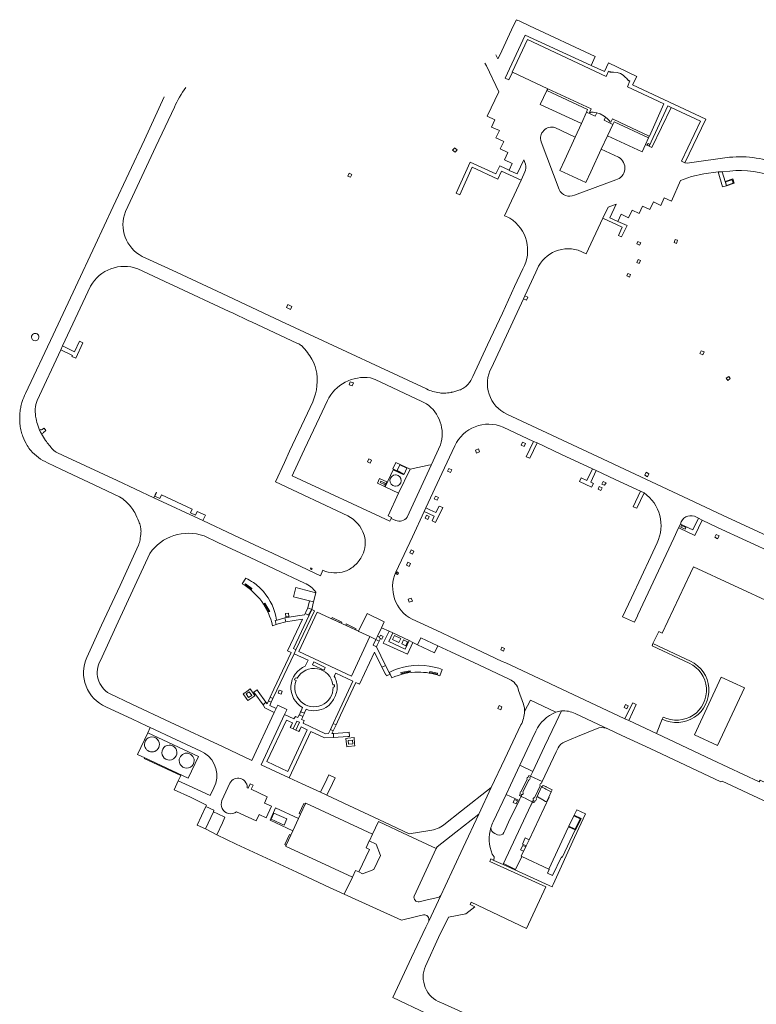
# Model space of a CAD drawing. Extents: x 152048 to 156914, y 461460 to 468786.
# Tile 21 of 256: x 152227 to 152457, y 464939 to 465247. Entities that reach past the tile are written whole.
import ezdxf

# ---------------------------------------------------------------- set-up
doc = ezdxf.new("R2010")
doc.units = 0
doc.header["$LTSCALE"] = 0.75
for name, color, linetype, lineweight in [('B-RO-VH-VERHARDING_GESLOTEN-GV', 251, 'CONTINUOUS', 18), ('B-RO-VH-VERHARDING_HALFVERHARDING-GV', 251, 'CONTINUOUS', 18), ('B-RO-VH-VERHARDING_OPEN-GV', 251, 'CONTINUOUS', 18)]:
    doc.layers.add(name, color=color, linetype=linetype, lineweight=lineweight)

msp = doc.modelspace()

# ---------------------------------------------------------------- linework, layer by layer
at = {"layer": 'B-RO-VH-VERHARDING_GESLOTEN-GV'}
for points in [[(152448.128, 465195.108), (152450.554, 465195.9), (152450.111, 465197.313), (152447.704, 465196.506)], [(152449.887, 465197.034), (152450.246, 465195.931), (152448.184, 465195.258), (152447.824, 465196.361)], [(152431.768, 465177.325), (152432.514, 465177.071), (152432.801, 465178.08), (152432.044, 465178.28)], [(152448.046, 465134.843), (152448.55, 465134.159), (152449.318, 465134.737), (152448.845, 465135.401)], [(152318.139, 465074.93), (152318.283, 465075.254), (152317.951, 465075.423), (152317.801, 465075.076)], [(152319.439, 465067.625), (152313.21, 465069.228), (152312.473, 465066.384), (152317.487, 465065.094), (152318.739, 465064.746)], [(152311.04, 465060.188), (152310.948, 465061.193), (152310.003, 465061.104), (152310.059, 465060.125)], [(152317.146, 465060.585), (152318.177, 465062.419), (152316.979, 465062.936), (152316.397, 465061.539), (152316.114, 465061.097)], [(152338.275, 465053.031), (152338.786, 465054.006), (152340.027, 465056.677), (152340.928, 465058.552), (152335.549, 465061.085), (152332.898, 465055.547), (152332.916, 465055.539), (152336.395, 465053.89)], [(152310.077, 465058.512), (152309.781, 465059.732), (152307.338, 465059.075), (152307.184, 465059.043), (152306.767, 465058.955), (152307.079, 465057.702), (152307.645, 465057.887)], [(152324.389, 465059.503), (152327.478, 465058.068), (152327.674, 465058.469), (152324.583, 465059.905)], [(152328.876, 465057.434), (152331.941, 465056.012), (152332.146, 465056.374), (152329.022, 465057.846)], [(152339.337, 465053.493), (152339.703, 465053.324), (152340.182, 465053.102), (152340.539, 465053.974), (152339.712, 465054.331), (152339.459, 465053.766)], [(152348.701, 465052.682), (152343.586, 465055.042), (152342.322, 465052.378), (152347.497, 465049.994)], [(152338.275, 465053.031), (152337.448, 465051.187), (152338.515, 465050.711), (152338.742, 465051.196), (152339.321, 465052.431)], [(152344.129, 465054.239), (152346.117, 465053.294), (152345.51, 465052.034), (152343.532, 465052.988)], [(152346.117, 465053.294), (152344.129, 465054.239), (152343.532, 465052.988), (152345.51, 465052.034)], [(152346.973, 465052.903), (152348.231, 465052.304), (152347.642, 465051.042), (152346.385, 465051.646)], [(152346.973, 465052.903), (152346.385, 465051.646), (152347.642, 465051.042), (152348.231, 465052.304)], [(152322.046, 465043.34), (152322.425, 465044.219), (152318.858, 465045.98), (152318.414, 465045.097)], [(152340.192, 465044.332), (152341.358, 465042.087), (152341.381, 465042.037), (152341.605, 465041.559), (152342.731, 465042.11), (152342.445, 465042.608), (152342.431, 465042.636), (152341.322, 465044.864)], [(152446.507, 465041.224), (152438.082, 465023.146), (152445.376, 465019.748), (152453.793, 465037.895)], [(152446.507, 465041.224), (152453.793, 465037.895), (152445.376, 465019.748), (152438.082, 465023.146)], [(152298.618, 465036.61), (152297.64, 465035.941), (152298.431, 465034.778), (152299.422, 465035.47)], [(152301.438, 465036.748), (152301.119, 465037.213), (152300.062, 465036.444), (152300.383, 465036.073), (152300.396, 465036.055), (152302.955, 465032.509), (152303.866, 465033.363)], [(152308.037, 465037.149), (152307.669, 465036.212), (152308.601, 465035.854), (152308.941, 465036.764)], [(152305.524, 465033.376), (152306.042, 465034.53), (152305.148, 465034.97), (152304.634, 465033.783)], [(152315.446, 465028.877), (152315.895, 465029.869), (152314.715, 465030.362), (152314.316, 465029.384)], [(152313.221, 465024.56), (152314.377, 465027.062), (152313.548, 465027.424), (152312.36, 465024.956)], [(152324.922, 465026.689), (152324.029, 465024.781), (152324.908, 465024.381), (152325.811, 465026.24)], [(152265.861, 465015.941), (152279.52, 465009.581), (152282.688, 465016.371), (152266.796, 465023.777), (152263.637, 465016.977)], [(152329.472, 465022.61), (152329.535, 465022.614), (152330.028, 465022.63), (152329.96, 465023.927), (152329.428, 465023.841), (152324.987, 465023.579), (152325.055, 465022.339)], [(152329.623, 465021.362), (152329.748, 465020.188), (152331.122, 465020.307), (152331.001, 465021.497)], [(152391.215, 465006.291), (152390.222, 465006.784), (152388.794, 465003.794), (152389.713, 465003.27), (152389.764, 465003.241), (152390.091, 465003.054), (152390.577, 465002.778), (152391.467, 465002.271), (152391.515, 465002.243), (152391.733, 465002.119), (152391.81, 465002.279), (152392.461, 465003.642), (152393.225, 465005.241), (152393.245, 465005.282), (152392.998, 465005.405), (152392.974, 465005.417), (152391.511, 465006.144), (152391.226, 465006.286)], [(152381.745, 465002.862), (152381.342, 465001.958), (152382.207, 465001.542), (152382.629, 465002.45)], [(152284.923, 464993.664), (152287.376, 464999.029), (152287.527, 464999.491), (152285.016, 465000.681), (152282.302, 464994.814)], [(152288.427, 464991.823), (152290.224, 464995.567), (152290.998, 464997.341), (152288.807, 464998.375), (152287.376, 464999.029), (152284.923, 464993.664)], [(152306.894, 465000.288), (152305.158, 464996.391), (152312.254, 464993.065), (152314.036, 464996.941)], [(152305.495, 464996.739), (152306.373, 464998.636), (152310.424, 464996.77), (152309.517, 464994.865)], [(152400.782, 464993.317), (152398.687, 464994.252), (152392.462, 464981.048), (152392.601, 464980.984), (152392.041, 464979.794), (152393.584, 464979.069), (152396.438, 464984.871), (152396.674, 464984.747)], [(152336.228, 464989.879), (152335.222, 464987.716), (152336.254, 464987.217), (152332.928, 464980.229), (152332.904, 464980.172), (152334.063, 464979.612), (152337.669, 464980.941), (152339.723, 464985.313), (152338.418, 464988.891)], [(152385.393, 464988.336), (152386.306, 464990.272), (152385.089, 464990.879), (152384.209, 464988.918)], [(152384.591, 464986.633), (152385.267, 464988.068), (152384.336, 464988.482), (152383.636, 464987.099)]]:
    msp.add_lwpolyline(points, close=True, dxfattribs=at)
for points in [[(152232.69, 465147.711, 1.000437), (152230.401, 465147.711)], [(152230.401, 465147.711, 0.9995632), (152232.69, 465147.711)], [(152436.871, 465046.225, -1.0102929), (152428.014, 465028.065)], [(152384.881, 465030.466, -0.0994842), (152383.743, 465026.222)], [(152388.415, 465024.302, -0.1941751), (152394.677, 465030.194)], [(152400.758, 465029.756, 0.1506402), (152396.41, 465030.593)], [(152408.158, 465025.349, -0.1214052), (152411.147, 465024.922)], [(152265.781, 465020.114, -1.0004255), (152270.481, 465020.114)], [(152395.36, 465019.002, -0.1738075), (152397.529, 465020.941)], [(152270.481, 465020.114, -1), (152265.781, 465020.114)], [(152271.235, 465017.462, -1), (152275.936, 465017.685)], [(152275.936, 465017.685, -1.0004245), (152271.235, 465017.462)], [(152276.663, 465015.037, -1), (152281.369, 465015.037)], [(152281.369, 465015.037, -1.000425), (152276.663, 465015.037)], [(152390.676, 465007.299, -0.2580369), (152390.315, 465006.978)], [(152374.319, 464994.061, -0.0405912), (152375.03, 464995.851)], [(152374.319, 464994.061, 0.1782089), (152374.777, 464985.79)], [(152374.777, 464985.79, -0.1782089), (152374.319, 464994.061)], [(152375.522, 464992.189, -0.3254759), (152374.319, 464994.061)], [(152378.385, 464992.503, -0.3915396), (152376.451, 464991.81)], [(152351.855, 464970.843, -0.5603084), (152350.278, 464972.623)], [(152358.632, 464972.843, -0.2232557), (152357.69, 464972.209)], [(152353.199, 464966.742, -0.5685181), (152354.844, 464964.767)], [(152358.638, 464939.241, -0.4254934), (152353.804, 464950.682)]]:
    msp.add_lwpolyline(points, format="xyb", dxfattribs=at)
for points in [[(152465.998, 465070.076), (152463.102, 465064.085), (152437.825, 465075.796), (152436.855, 465073.817), (152428.046, 465054.976), (152426.961, 465055.489), (152425.109, 465051.732), (152436.871, 465046.225)], [(152394.677, 465030.194), (152386.715, 465033.951), (152384.881, 465030.466)], [(152396.41, 465030.593), (152394.763, 465027.068), (152391.16, 465019.455), (152387.464, 465011.677), (152386.766, 465010.208), (152390.391, 465008.494), (152394.783, 465017.78), (152395.36, 465019.002)], [(152411.147, 465024.922), (152408.009, 465026.392), (152400.758, 465029.756)], [(152428.014, 465028.065), (152426.198, 465023.548), (152443.681, 465015.312), (152458.415, 465008.367)], [(152383.743, 465026.222), (152378.679, 465015.651), (152374.45, 465006.671), (152370.604, 464998.234), (152365.693, 464987.788), (152360.001, 464975.763), (152358.632, 464972.843), (152354.844, 464964.767), (152353.963, 464962.889)], [(152375.03, 464995.851), (152379.071, 465004.451), (152380.431, 465007.346), (152383.364, 465013.583), (152387.282, 465021.914), (152388.415, 465024.302)], [(152397.529, 465020.941), (152401.485, 465022.56), (152408.158, 465025.349)], [(152390.315, 465006.978), (152390.222, 465006.784), (152391.215, 465006.291), (152391.226, 465006.286), (152391.511, 465006.144), (152392.974, 465005.417), (152392.998, 465005.405), (152393.245, 465005.282)], [(152393.245, 465005.282), (152393.537, 465005.907), (152393.29, 465006.027), (152393.27, 465006.037), (152391.625, 465006.837), (152391.516, 465006.89), (152390.676, 465007.299)], [(152374.777, 464985.79), (152375.397, 464984.937), (152375.29, 464983.805), (152378.14, 464982.514), (152378.263, 464982.785), (152386.892, 465001.092), (152386.953, 465001.222), (152386.96, 465001.237), (152387.192, 465001.729), (152387.319, 465002), (152387.342, 465002.047), (152387.38, 465002.128), (152386.916, 465002.353), (152386.88, 465002.371)], [(152386.88, 465002.371), (152385.967, 465002.813), (152385.099, 465003.235), (152384.057, 465003.74), (152383.804, 465003.863), (152383.427, 465003.084), (152383.147, 465002.504), (152379.875, 464995.741), (152378.701, 464993.147), (152378.385, 464992.503)], [(152350.278, 464972.623), (152357.162, 464987.52), (152348.422, 464991.595), (152339.073, 464996.002), (152337.226, 464992.022), (152337.203, 464992.032), (152336.244, 464989.913), (152336.228, 464989.879), (152338.418, 464988.891), (152339.723, 464985.313), (152337.669, 464980.941), (152334.063, 464979.612), (152332.904, 464980.172), (152332.928, 464980.229), (152331.904, 464980.629), (152330.923, 464978.524), (152330.944, 464978.514), (152328.399, 464973.189), (152346.317, 464965.068), (152350.989, 464966.169), (152353.199, 464966.742)], [(152376.451, 464991.81), (152375.522, 464992.189)], [(152353.804, 464950.682), (152357.967, 464959.593), (152361.078, 464965.98), (152366.435, 464967.044), (152369.325, 464969.217), (152367.815, 464969.926), (152368.144, 464970.693), (152385.533, 464962.41), (152391.524, 464975.559), (152374.005, 464983.451), (152374.356, 464984.228), (152375.29, 464983.805), (152375.397, 464984.937), (152374.777, 464985.79)], [(152357.69, 464972.209), (152354.386, 464971.434), (152351.855, 464970.843)], [(152354.844, 464964.767), (152358.632, 464972.843)], [(152353.963, 464962.889), (152353.045, 464960.925), (152349.501, 464953.343), (152343.585, 464940.805), (152354.144, 464935.855), (152371.632, 464927.68), (152373.588, 464932.403), (152365.324, 464936.237), (152358.638, 464939.241)]]:
    msp.add_lwpolyline(points, dxfattribs=at)
at = {"layer": 'B-RO-VH-VERHARDING_HALFVERHARDING-GV'}
for points in [[(152407.557, 465217.947), (152407.472, 465217.975), (152406.391, 465218.138), (152405.607, 465218.138), (152405.531, 465217.934), (152405.206, 465218.096), (152405.748, 465219.18), (152392.125, 465225.531), (152391.876, 465224.974), (152404.651, 465218.989), (152404.262, 465218.138), (152407.041, 465216.89)], [(152423.973, 465210.701), (152414.799, 465214.958), (152412.444, 465216.056), (152411.904, 465215.029), (152411.579, 465215.137), (152411.552, 465215.38), (152410.796, 465216.191), (152410.265, 465216.619), (152409.774, 465215.623), (152412.551, 465214.327), (152412.945, 465215.116), (152423.693, 465210.109)]]:
    msp.add_lwpolyline(points, close=True, dxfattribs=at)
at = {"layer": 'B-RO-VH-VERHARDING_OPEN-GV'}
for points in [[(152394.41, 465213.339), (152400.743, 465210.397), (152402.691, 465214.605), (152389.786, 465220.603), (152391.876, 465224.974), (152392.125, 465225.531), (152381.088, 465230.676), (152379.967, 465228.273), (152378.787, 465228.825), (152385.11, 465242.337), (152405.706, 465232.804), (152407.008, 465235.618), (152386.408, 465245.268), (152383.191, 465246.746), (152382.757, 465246.947), (152382.323, 465247.148), (152381.465, 465245.304), (152377.152, 465236.085), (152376.511, 465234.837), (152375.887, 465236.13)], [(152372.464, 465233.569), (152372.905, 465232.691), (152376.767, 465224.554), (152373.164, 465216.951), (152375.603, 465215.789), (152374.563, 465213.503), (152377.007, 465212.406), (152375.909, 465210.141), (152378.34, 465208.959), (152377.195, 465206.645), (152379.667, 465205.493), (152378.594, 465203.28), (152381.018, 465202.096), (152380.068, 465200.027), (152380.034, 465199.954), (152382.572, 465198.838), (152384.632, 465203.275), (152385.134, 465201.865)], [(152272.006, 465222.947), (152265.756, 465209.476), (152255.963, 465188.58), (152250.353, 465176.549), (152244.188, 465163.355), (152237.16, 465148.449), (152228.518, 465130.078)], [(152259.856, 465187.041), (152269.396, 465207.472), (152275.149, 465219.731)], [(152449.051, 465204.038), (152436.6, 465202.299), (152435.846, 465202.253), (152435.087, 465202.319), (152434.015, 465202.8), (152440.009, 465215.376), (152430.819, 465219.656), (152424.75, 465207.121), (152423.879, 465207.531), (152422.733, 465208.081), (152421.683, 465205.755), (152410.864, 465210.797), (152408.902, 465206.547), (152414.317, 465204.069)], [(152395.675, 465193.905), (152390.091, 465208.889)], [(152362.324, 465206.249), (152363.105, 465205.598), (152363.738, 465206.364)], [(152363.738, 465206.364), (152362.968, 465207.009)], [(152385.134, 465201.865), (152384.632, 465203.275), (152382.572, 465198.838), (152380.034, 465199.954), (152380.068, 465200.027), (152377.131, 465201.376), (152375.923, 465198.891), (152367.889, 465202.551), (152363.418, 465192.837), (152364.552, 465192.315), (152368.51, 465200.922), (152376.519, 465197.195), (152377.696, 465199.671), (152383.813, 465196.864)], [(152385.016, 465199.44), (152384.686, 465198.71), (152383.825, 465196.858), (152383.813, 465196.864), (152378.602, 465185.747), (152379.654, 465185.313), (152380.301, 465184.996)], [(152383.813, 465196.864), (152383.825, 465196.858), (152384.686, 465198.71), (152385.016, 465199.44)], [(152401.723, 465174.921), (152404.163, 465173.801), (152409.385, 465184.975), (152409.386, 465184.975), (152411.049, 465188.449), (152413.608, 465189.397), (152411.58, 465185.108), (152414.116, 465183.946), (152415.163, 465186.209), (152417.436, 465185.123), (152418.549, 465187.487), (152420.821, 465186.43), (152421.879, 465188.766), (152424.171, 465187.706), (152425.244, 465190.067), (152427.546, 465188.992), (152428.607, 465191.364), (152430.919, 465190.266), (152433.742, 465196.744), (152437.18, 465197.993), (152441.075, 465198.906), (152445.533, 465199.438), (152446.825, 465199.519), (152449.183, 465199.71)], [(152413.461, 465196.965), (152400.488, 465192.223)], [(152354.141, 465131.479), (152342.418, 465136.938), (152326.225, 465144.502), (152308.492, 465152.758), (152290.145, 465161.355), (152274.474, 465168.645), (152265.044, 465173.014)], [(152263.681, 465169.075), (152273.748, 465164.432), (152274.93, 465163.844), (152292.336, 465155.725), (152293.564, 465155.179), (152298.329, 465152.945), (152299.527, 465152.384), (152313.574, 465145.841)], [(152384.366, 465169.057), (152381.779, 465163.596), (152377.94, 465155.256), (152373.275, 465145.244), (152368.624, 465135.409)], [(152374.487, 465138.103), (152384.552, 465159.714), (152384.532, 465159.723), (152384.947, 465160.613), (152384.967, 465160.604), (152388.425, 465168.029)], [(152232.117, 465127.857), (152239.552, 465143.738), (152240.142, 465144.952), (152248.905, 465163.624)], [(152336.607, 465134.949), (152338.063, 465134.486), (152352.645, 465127.574), (152354.111, 465126.856)], [(152318.5, 465127.481), (152316.836, 465123.933), (152311.27, 465111.966), (152309.612, 465108.404), (152306.797, 465102.376), (152329.488, 465091.761)], [(152344.526, 465090.272), (152343.088, 465090.917), (152342.644, 465090.007), (152312.057, 465104.291), (152312.503, 465105.243), (152315.956, 465112.611), (152320.611, 465122.492), (152323.088, 465127.806)], [(152438.716, 465091.283), (152439.356, 465091.004), (152440.556, 465090.419), (152445.353, 465088.078), (152463.463, 465079.754), (152464.811, 465082.61), (152465.181, 465083.393), (152460.9, 465085.422), (152446.931, 465091.935), (152434.693, 465097.636), (152407.77, 465110.343), (152379.345, 465123.575)], [(152233.542, 465117.4), (152234.127, 465117.778), (152234.128, 465117.883), (152234.861, 465118.463), (152234.31, 465119.205), (152233.544, 465118.638), (152233.274, 465118.756), (152232.944, 465118.599)], [(152378.152, 465119.485), (152387.663, 465115.048), (152388.796, 465114.552), (152396.447, 465110.977), (152406.176, 465106.476), (152407.336, 465105.908), (152413.245, 465103.143), (152421.175, 465099.477), (152422.314, 465098.911)], [(152344.503, 465074.086), (152349.745, 465085.2), (152353.391, 465093.035), (152353.966, 465094.258), (152358.972, 465104.937), (152362.999, 465113.621)], [(152358.499, 465113.921), (152355.572, 465107.561), (152348.074, 465091.286)], [(152388.796, 465114.552), (152387.663, 465115.048), (152385.367, 465110.242)], [(152386.556, 465109.767), (152388.796, 465114.552)], [(152321.707, 465074.662), (152320.899, 465072.98), (152312.746, 465076.834), (152304.57, 465080.629), (152303.403, 465081.144), (152293.814, 465085.685), (152284.077, 465090.215), (152268.69, 465097.398), (152257.224, 465102.748), (152241.688, 465109.991), (152238.579, 465111.439)], [(152235.383, 465108.349), (152239.821, 465106.261), (152250.04, 465101.472), (152257.986, 465097.717)], [(152348.074, 465091.286), (152355.572, 465107.561), (152355.267, 465107.679), (152348.99, 465106.328), (152345.429, 465098.843), (152342.103, 465091.69)], [(152342.103, 465091.69), (152343.229, 465091.207), (152343.088, 465090.917), (152344.526, 465090.272)], [(152426.383, 465083.223), (152424.394, 465078.944), (152418.409, 465066.074), (152415.593, 465060.13), (152419.309, 465058.37), (152420.253, 465060.372), (152420.423, 465060.735), (152431.678, 465084.739), (152433.164, 465087.941), (152433.701, 465089.142), (152433.996, 465089.835)], [(152284.442, 465085.434), (152288.739, 465083.398), (152298.872, 465078.638), (152306.644, 465075.027), (152315.961, 465070.667)], [(152263.883, 465082.499), (152258.159, 465069.94), (152252.369, 465057.47), (152247.767, 465047.354)], [(152251.965, 465046.379), (152256.953, 465057.185), (152262.793, 465069.814), (152267.44, 465079.948)], [(152297.525, 465072.249), (152296.398, 465070.411)], [(152319.484, 465067.767), (152319.439, 465067.625), (152318.739, 465064.746), (152318.177, 465062.419), (152319.074, 465061.979), (152313.189, 465049.779), (152312.652, 465048.519), (152317.065, 465046.507), (152316.185, 465044.647)], [(152325.263, 465041.452), (152325.77, 465042.443), (152331.099, 465039.918), (152326.332, 465029.765), (152325.024, 465026.911), (152324.922, 465026.689), (152325.811, 465026.24), (152327.169, 465029.319), (152332.027, 465039.522), (152333.157, 465038.999), (152337.843, 465049.044), (152340.192, 465044.332), (152341.322, 465044.864), (152341.215, 465045.088), (152338.515, 465050.711), (152337.448, 465051.187), (152338.275, 465053.031), (152336.395, 465053.89), (152330.636, 465041.545), (152314.185, 465049.189), (152319.947, 465061.531), (152332.898, 465055.547), (152335.549, 465061.085), (152340.928, 465058.552), (152340.027, 465056.677), (152342.463, 465055.608), (152343.586, 465055.042), (152348.701, 465052.682), (152349.866, 465052.039), (152351.387, 465051.327), (152352.392, 465053.477), (152357.738, 465050.976), (152361.767, 465049.102), (152370.534, 465045.01), (152380.089, 465040.569)], [(152305.9, 465057.316), (152307.079, 465057.702), (152306.767, 465058.955), (152307.184, 465059.043)], [(152607.195, 464939.584), (152592.639, 464946.433), (152572.25, 464955.807), (152560.198, 464961.348), (152532.003, 464974.677), (152527.884, 464976.615), (152515.244, 464982.529), (152515.197, 464982.551), (152498.378, 464990.38), (152471.342, 465003.021), (152458.686, 465008.932), (152458.415, 465008.367), (152443.681, 465015.312), (152426.198, 465023.548), (152417.522, 465027.607), (152416.308, 465028.162), (152393.025, 465039.077), (152390.589, 465040.216), (152389.456, 465040.748), (152378.971, 465045.647), (152377.812, 465046.145), (152369.557, 465050.071), (152357.186, 465055.867), (152349.66, 465059.328)], [(152436.871, 465046.225), (152425.109, 465051.732), (152424.814, 465051.018), (152436.485, 465045.582)], [(152342.431, 465042.636), (152342.445, 465042.608), (152342.731, 465042.11)], [(152342.731, 465042.11), (152343.248, 465040.973)], [(152358.304, 465041.596), (152359.014, 465043.632)], [(152313.31, 465040.113), (152312.767, 465040.384), (152313.022, 465040.864), (152313.435, 465040.938), (152313.666, 465040.847)], [(152324.844, 465038.788), (152325.298, 465038.838), (152325.347, 465038.122), (152324.905, 465038.056)], [(152355.17, 464993.137), (152348.712, 464992.116), (152339.265, 464996.562), (152329.867, 465000.941), (152322.905, 465004.201), (152320.912, 465005.116), (152315.183, 465007.768), (152311.162, 465009.685), (152302.353, 465013.732), (152309.671, 465029.475), (152310.39, 465031.004), (152310.409, 465031.044), (152307.563, 465032.403), (152307.548, 465032.371), (152307.05, 465031.325), (152306.438, 465030.143), (152299.427, 465015.129), (152290.495, 465019.371), (152273.87, 465027.14), (152261.795, 465032.774), (152254.858, 465036.027)], [(152296.683, 465035.941), (152297.829, 465034.345), (152298.184, 465033.851), (152300.375, 465035.369), (152300.058, 465035.829)], [(152300.058, 465035.829), (152298.904, 465037.5)], [(152382.987, 465036.987), (152384.504, 465032.746)], [(152384.881, 465030.466), (152386.715, 465033.951), (152394.677, 465030.194)], [(152253.701, 465031.908), (152262.054, 465028.008), (152266.438, 465025.972), (152267.57, 465025.444), (152275.63, 465021.685), (152283.499, 465018.051), (152284.579, 465017.412)], [(152315.309, 465031.642), (152314.85, 465030.653), (152314.715, 465030.362), (152315.895, 465029.869), (152315.971, 465030.042), (152316.444, 465031.116)], [(152400.758, 465029.756), (152408.009, 465026.392), (152411.147, 465024.922), (152415.334, 465022.96), (152424.25, 465018.819), (152446.334, 465008.391), (152446.797, 465008.582), (152470.661, 464997.411), (152470.55, 464997.096), (152473.887, 464995.503), (152474.055, 464995.825), (152494.309, 464986.392), (152528.496, 464970.408), (152557.769, 464956.623), (152592.714, 464940.313), (152591.065, 464928.373)], [(152428.293, 465028.685), (152428.014, 465028.065)], [(152284.579, 465017.412), (152283.499, 465018.051), (152275.63, 465021.685), (152267.57, 465025.444), (152266.796, 465023.777), (152282.688, 465016.371), (152279.52, 465009.581)], [(152331.507, 465022.289), (152329.521, 465022.084), (152328.926, 465022.023), (152329.176, 465019.402), (152329.764, 465019.462), (152331.738, 465019.663)], [(152279.52, 465009.581), (152265.861, 465015.941), (152265.735, 465015.67), (152277.169, 465010.347), (152276.387, 465008.684), (152279.753, 465007.158), (152286.393, 465004.08), (152287.571, 465006.525)], [(152383.364, 465013.583), (152380.431, 465007.346), (152379.071, 465004.451), (152383.147, 465002.504), (152383.427, 465003.084), (152383.804, 465003.863), (152384.057, 465003.74), (152385.099, 465003.235), (152385.967, 465002.813), (152386.88, 465002.371), (152386.916, 465002.353), (152387.38, 465002.128), (152387.342, 465002.047), (152387.319, 465002), (152387.192, 465001.729), (152386.96, 465001.237), (152386.953, 465001.222), (152386.892, 465001.092), (152378.263, 464982.785), (152378.71, 464982.574), (152382.078, 464980.979), (152384.018, 464985.029), (152383.868, 464985.1), (152384.591, 464986.633), (152383.636, 464987.099), (152384.336, 464988.482), (152385.267, 464988.068), (152385.393, 464988.336), (152384.209, 464988.918), (152385.089, 464990.879), (152386.306, 464990.272), (152392.579, 465003.578), (152392.461, 465003.642), (152391.81, 465002.279), (152391.733, 465002.119), (152391.515, 465002.243), (152391.467, 465002.271), (152390.577, 465002.778), (152390.091, 465003.054), (152389.764, 465003.241), (152389.713, 465003.27), (152388.794, 465003.794), (152388.505, 465003.189)], [(152390.164, 465007.964), (152390.407, 465008.473), (152390.391, 465008.494), (152386.766, 465010.208), (152387.464, 465011.677), (152383.364, 465013.583)], [(152287.571, 465006.525), (152286.393, 465004.08), (152279.753, 465007.158), (152276.387, 465008.684), (152275.089, 465005.921), (152280.17, 465003.561), (152285.209, 465001.138), (152285.016, 465000.681), (152287.527, 464999.491), (152287.376, 464999.029), (152288.807, 464998.375), (152290.998, 464997.341), (152290.224, 464995.567), (152288.427, 464991.823), (152294.538, 464988.92), (152308.147, 464982.556), (152313.546, 464980.053), (152323.712, 464975.34), (152328.399, 464973.189), (152330.944, 464978.514), (152330.923, 464978.524), (152310.018, 464988.244), (152310.184, 464988.601), (152309.784, 464988.79), (152311.213, 464991.887), (152311.619, 464991.695), (152312.254, 464993.065), (152305.158, 464996.391), (152306.894, 465000.288), (152314.036, 464996.941), (152314.045, 464996.961), (152314.662, 464998.273), (152314.281, 464998.471), (152315.726, 465001.569), (152316.114, 465001.363), (152316.3, 465001.758), (152337.203, 464992.032), (152337.226, 464992.022), (152339.073, 464996.002), (152348.422, 464991.595), (152357.162, 464987.52), (152357.501, 464988.03), (152363.381, 464992.643), (152370.604, 464998.234), (152374.45, 465006.671), (152365.112, 464999.321), (152359.627, 464994.979)], [(152383.85, 465005.383), (152385.662, 465009.186)], [(152386.138, 465008.9), (152386.114, 465008.849), (152384.362, 465005.178)], [(152385.994, 465009.884), (152386.253, 465010.428), (152386.757, 465010.195), (152386.518, 465009.694)], [(152388.004, 465003.439), (152389.792, 465007.184)], [(152383.987, 465004.394), (152383.866, 465004.139), (152383.853, 465004.113), (152383.748, 465003.893), (152383.257, 465004.137), (152383.507, 465004.663)], [(152388.152, 465002.45), (152388.086, 465002.312), (152387.986, 465002.103), (152387.9, 465001.923), (152387.832, 465001.957), (152387.652, 465002.047), (152387.606, 465002.07), (152387.4, 465002.173), (152387.643, 465002.682)]]:
    msp.add_lwpolyline(points, dxfattribs=at)
for points in [[(152435.087, 465202.319), (152441.645, 465215.956), (152418.654, 465226.695), (152420.007, 465229.381), (152411.231, 465233.656), (152409.877, 465230.874), (152405.706, 465232.804), (152385.11, 465242.337), (152378.787, 465228.825), (152379.967, 465228.273), (152381.088, 465230.676), (152381.042, 465230.697), (152385.828, 465240.912), (152410.501, 465229.395), (152411.231, 465231.07), (152411.664, 465230.908), (152411.61, 465230.746), (152412.718, 465230.745), (152413.88, 465230.61), (152414.907, 465230.259), (152415.826, 465229.745), (152416.447, 465229.177), (152416.907, 465228.718), (152417.474, 465227.961), (152417.555, 465228.123), (152417.879, 465227.961), (152417.095, 465226.123), (152420.299, 465224.623), (152428.473, 465220.797), (152424.017, 465210.681), (152423.973, 465210.701), (152423.693, 465210.109), (152422.733, 465208.081), (152423.879, 465207.531), (152429.815, 465220.127), (152430.819, 465219.656), (152440.009, 465215.376), (152434.015, 465202.8)], [(152400.743, 465210.397), (152397.452, 465203.287), (152395.959, 465199.915), (152404.055, 465196.182), (152405.635, 465199.496), (152408.902, 465206.547), (152410.864, 465210.797), (152412.551, 465214.327), (152409.774, 465215.623), (152410.265, 465216.619), (152409.823, 465216.975), (152408.526, 465217.624), (152407.557, 465217.947), (152407.041, 465216.89), (152404.262, 465218.138), (152402.691, 465214.605)], [(152430.819, 465219.656), (152429.815, 465220.127), (152423.879, 465207.531), (152424.75, 465207.121)], [(152423.87, 465207.601), (152423.33, 465207.843), (152423.572, 465208.384), (152424.131, 465208.132)], [(152423.87, 465207.601), (152424.131, 465208.132), (152423.572, 465208.384), (152423.33, 465207.843)], [(152447.704, 465196.506), (152446.825, 465199.519), (152445.533, 465199.438), (152446.919, 465194.742), (152448.128, 465195.108)], [(152330.374, 465197.772), (152330.809, 465198.67), (152329.903, 465199.083), (152329.488, 465198.164)], [(152414.116, 465183.946), (152411.58, 465185.108), (152413.608, 465189.397), (152411.049, 465188.449), (152409.386, 465184.975), (152415.49, 465182.116), (152414.306, 465179.583), (152415.263, 465179.135), (152416.977, 465182.651)], [(152420.04, 465176.904), (152420.918, 465176.493), (152421.277, 465177.25), (152420.4, 465177.665)], [(152420.467, 465172.039), (152420.042, 465171.128), (152420.83, 465170.78), (152421.238, 465171.708)], [(152418.096, 465167.285), (152417.235, 465167.687), (152416.879, 465166.909), (152417.754, 465166.487)], [(152384.552, 465159.714), (152385.437, 465159.319), (152385.856, 465160.202), (152384.967, 465160.604), (152384.947, 465160.613), (152384.532, 465159.723)], [(152311.573, 465156.405), (152311.979, 465157.301), (152310.672, 465157.93), (152310.245, 465157.037)], [(152246.518, 465145.896), (152245.385, 465146.471), (152243.825, 465143.134), (152240.142, 465144.952), (152239.552, 465143.738), (152243.266, 465141.974), (152243.074, 465141.614), (152244.259, 465141.073)], [(152439.849, 465142.575), (152440.75, 465142.203), (152441.133, 465143.074), (152440.247, 465143.454)], [(152329.965, 465132.742), (152330.91, 465132.409), (152331.232, 465133.356), (152330.267, 465133.672)], [(152384.278, 465114.769), (152383.864, 465113.841), (152384.753, 465113.434), (152385.189, 465114.35)], [(152369.502, 465112.317), (152369.844, 465111.406), (152370.772, 465111.761), (152370.438, 465112.681)], [(152335.684, 465108.653), (152336.551, 465108.244), (152336.963, 465109.141), (152336.971, 465109.154), (152336.054, 465109.554)], [(152348.99, 465106.328), (152344.532, 465108.442), (152343.559, 465106.431), (152346.967, 465104.797), (152346.869, 465104.644), (152343.685, 465106.137), (152341.157, 465100.838), (152345.429, 465098.843)], [(152347.186, 465104.819), (152344.921, 465105.877), (152345.765, 465107.685), (152348.03, 465106.627)], [(152360.769, 465105.721), (152361.659, 465105.292), (152362.084, 465106.175), (152361.163, 465106.603)], [(152402.653, 465103.649), (152402.116, 465102.497), (152405.893, 465100.709), (152406.454, 465101.901), (152405.633, 465102.27), (152407.336, 465105.908), (152406.176, 465106.476), (152404.436, 465102.774)], [(152423.447, 465103.99), (152423.856, 465104.904), (152422.97, 465105.36), (152422.535, 465104.439)], [(152341.025, 465100.9), (152341.725, 465102.428), (152339.418, 465103.465), (152338.791, 465101.944)], [(152340.994, 465101.5), (152339.631, 465102.141), (152339.848, 465102.602), (152341.211, 465101.962)], [(152408.307, 465100.934), (152407.916, 465100.071), (152408.79, 465099.649), (152409.213, 465100.516)], [(152410.404, 465102.102), (152409.541, 465102.493), (152409.131, 465101.66), (152409.979, 465101.288)], [(152271.143, 465098.29), (152270.646, 465097.173), (152269.035, 465097.92), (152269.543, 465099.035), (152269.433, 465099.086), (152268.69, 465097.398), (152284.077, 465090.215), (152284.865, 465091.89), (152282.304, 465093.093), (152281.78, 465091.983), (152280.221, 465092.708), (152280.753, 465093.822)], [(152356.561, 465097.007), (152357.462, 465096.594), (152357.895, 465097.478), (152356.981, 465097.922)], [(152418.911, 465094.597), (152420.014, 465094.09), (152422.314, 465098.911), (152421.175, 465099.477)], [(152354.97, 465092.333), (152356.56, 465091.616), (152355.887, 465090.18), (152357.023, 465089.645), (152359.222, 465094.347), (152358.099, 465094.78), (152357.081, 465092.816), (152355.249, 465093.646), (152353.966, 465094.258), (152353.391, 465093.035)], [(152353.727, 465091.027), (152354.601, 465090.592), (152355.038, 465091.482), (152354.139, 465091.935)], [(152433.164, 465087.941), (152433.382, 465087.84), (152438.26, 465085.578), (152440.556, 465090.419), (152439.356, 465091.004), (152437.653, 465087.327), (152433.701, 465089.142)], [(152435.203, 465087.564), (152433.832, 465088.192), (152434.044, 465088.656), (152435.416, 465088.028)], [(152444.928, 465085.925), (152444.457, 465084.998), (152445.382, 465084.547), (152445.807, 465085.465)], [(152348.902, 465080.175), (152349.805, 465079.748), (152350.226, 465080.666), (152349.303, 465081.068)], [(152347.857, 465076.307), (152348.76, 465075.889), (152349.185, 465076.753), (152348.286, 465077.206)], [(152344.565, 465073.658), (152345.112, 465073.392), (152345.381, 465073.919), (152344.829, 465074.192)], [(152299.478, 465068.946), (152299.296, 465068.697), (152297.26, 465070.171), (152297.451, 465070.413)], [(152305.024, 465061.766), (152304.759, 465061.62), (152303.276, 465064.24), (152303.529, 465064.395)], [(152318.177, 465062.419), (152318.739, 465064.746), (152317.487, 465065.094), (152316.979, 465062.936)], [(152348.77, 465064.656), (152349.729, 465064.98), (152349.403, 465065.916), (152348.447, 465065.579)], [(152313.189, 465049.779), (152312.463, 465050.148), (152318.177, 465062.419), (152317.146, 465060.585), (152316.114, 465061.097), (152315.914, 465060.757), (152313.704, 465060.417), (152309.781, 465059.732), (152310.077, 465058.512), (152315.259, 465059.35), (152310.655, 465049.435), (152311.785, 465048.92), (152306.365, 465037.465), (152305.148, 465034.97), (152306.042, 465034.53), (152306.153, 465034.762), (152307.301, 465037.149), (152312.652, 465048.519)], [(152324.389, 465059.503), (152324.583, 465059.905), (152327.674, 465058.469), (152327.478, 465058.068)], [(152328.876, 465057.434), (152329.022, 465057.846), (152332.146, 465056.374), (152331.941, 465056.012)], [(152343.586, 465055.042), (152342.463, 465055.608), (152340.595, 465051.791), (152348.153, 465048.356), (152349.866, 465052.039), (152348.701, 465052.682), (152347.497, 465049.994), (152342.322, 465052.378)], [(152339.703, 465053.324), (152339.337, 465053.493), (152339.459, 465053.766), (152338.786, 465054.006), (152338.275, 465053.031), (152339.321, 465052.431)], [(152357.738, 465050.976), (152352.392, 465053.477), (152351.387, 465051.327), (152356.689, 465048.857)], [(152378.254, 465049.297), (152378.646, 465050.135), (152377.794, 465050.544), (152377.427, 465049.7)], [(152322.046, 465043.34), (152318.414, 465045.097), (152318.858, 465045.98), (152322.425, 465044.219)], [(152346.102, 465042.611), (152349.062, 465043.215), (152349.115, 465042.911), (152346.17, 465042.322)], [(152355.185, 465043.006), (152357.629, 465042.423), (152357.566, 465042.139), (152355.084, 465042.688)], [(152298.618, 465036.61), (152299.422, 465035.47), (152298.431, 465034.778), (152297.64, 465035.941)], [(152302.955, 465032.509), (152303.474, 465031.564), (152306.438, 465030.143), (152307.05, 465031.325), (152305.031, 465032.287), (152305.501, 465033.326), (152305.524, 465033.376), (152304.634, 465033.783), (152304.213, 465032.799), (152303.866, 465033.363)], [(152418.227, 465032.001), (152416.308, 465028.162), (152417.522, 465027.607), (152419.899, 465032.654), (152418.774, 465033.182)], [(152376.913, 465032.295), (152376.502, 465031.378), (152377.431, 465030.981), (152377.804, 465031.883)], [(152417.377, 465032.191), (152416.469, 465032.588), (152416.06, 465031.688), (152416.955, 465031.26)], [(152323.937, 465024.575), (152323.485, 465023.555), (152322.468, 465023.458), (152315.462, 465026.766), (152315.849, 465027.566), (152315.011, 465027.966), (152315.298, 465028.567), (152315.446, 465028.877), (152314.316, 465029.384), (152314.184, 465029.141), (152313.849, 465028.523), (152313.081, 465028.895), (152312.638, 465028.105), (152309.671, 465029.475), (152302.353, 465013.732), (152311.162, 465009.685), (152317.929, 465024.121), (152322.219, 465022.132), (152324.863, 465022.325), (152325.055, 465022.339), (152324.987, 465023.579), (152324.501, 465023.52), (152324.908, 465024.381), (152324.029, 465024.781)], [(152316.76, 465024.724), (152310.706, 465011.686), (152304.174, 465014.732), (152310.241, 465027.764), (152312.157, 465026.888), (152311.706, 465025.994), (152311.44, 465025.38), (152312.36, 465024.956), (152313.548, 465027.424), (152314.377, 465027.062), (152313.221, 465024.56), (152314.174, 465024.121), (152314.444, 465024.726), (152314.86, 465025.616)], [(152329.623, 465021.362), (152331.001, 465021.497), (152331.122, 465020.307), (152329.748, 465020.188)], [(152299.798, 465007.357), (152299.206, 465006.061), (152304.265, 465003.749), (152303.357, 465001.763), (152305.594, 465000.741), (152303.959, 464997.163), (152301.734, 464998.18), (152300.832, 464996.205), (152294.604, 464999.051), (152294.097, 464998.731), (152293.441, 464998.496), (152292.779, 464998.421), (152292.133, 464998.493), (152291.54, 464998.694), (152290.975, 464999.038), (152290.539, 464999.451), (152290.138, 465000.055), (152289.923, 465000.627), (152289.828, 465001.285), (152289.875, 465001.91), (152290.061, 465002.531), (152292.529, 465007.945), (152292.823, 465008.414), (152293.203, 465008.821), (152293.595, 465009.111), (152294.02, 465009.327), (152294.439, 465009.462), (152294.893, 465009.534), (152295.348, 465009.532), (152295.818, 465009.454), (152296.234, 465009.315), (152296.598, 465009.13), (152296.923, 465008.903), (152297.276, 465008.565), (152297.594, 465008.128), (152297.809, 465007.683), (152297.962, 465007.112), (152297.997, 465006.565), (152298.261, 465006.445), (152298.871, 465007.781)], [(152323.546, 465010.607), (152322.93, 465009.215), (152320.912, 465005.116), (152322.905, 465004.201), (152324.671, 465007.916), (152325.506, 465009.667)], [(152316.114, 465001.363), (152315.726, 465001.569), (152314.281, 464998.471), (152314.662, 464998.273)], [(152400.443, 464997.976), (152402.605, 464996.908), (152400.862, 464993.281), (152400.782, 464993.317), (152396.674, 464984.747), (152396.438, 464984.871), (152393.584, 464979.069), (152392.041, 464979.794), (152392.601, 464980.984), (152392.462, 464981.048), (152384.018, 464985.029), (152382.078, 464980.979), (152378.71, 464982.574), (152378.263, 464982.785), (152378.14, 464982.514), (152392.587, 464975.969), (152393.55, 464975.531), (152393.663, 464975.777), (152393.856, 464976.195), (152400.56, 464990.932), (152403.978, 464998.345), (152401.217, 464999.618)], [(152306.373, 464998.636), (152305.495, 464996.739), (152309.517, 464994.865), (152310.424, 464996.77)], [(152400.328, 464997.733), (152398.787, 464994.465), (152400.755, 464993.529), (152402.316, 464996.831)], [(152310.184, 464988.601), (152311.619, 464991.695), (152311.213, 464991.887), (152309.784, 464988.79)]]:
    msp.add_lwpolyline(points, close=True, dxfattribs=at)
for points in [[(152275.149, 465219.731, -0.0475641), (152278.762, 465225.935)], [(152390.091, 465208.889, -0.6102162), (152394.41, 465213.339)], [(152362.968, 465207.009, -0.0084891), (152362.324, 465206.249)], [(152414.317, 465204.069, -0.6855157), (152413.461, 465196.965)], [(152465.453, 465201.473, 0.1273561), (152449.051, 465204.038)], [(152385.016, 465199.44, 0.1987538), (152385.134, 465201.865)], [(152385.134, 465201.865, -0.1987538), (152385.016, 465199.44)], [(152449.183, 465199.71, -0.137178), (152463.725, 465197.559)], [(152400.488, 465192.223, -0.411824), (152395.675, 465193.905)], [(152265.044, 465173.014, -0.3849664), (152259.856, 465187.041)], [(152380.301, 465184.996, -0.39243), (152384.366, 465169.057)], [(152388.425, 465168.029, -0.4102965), (152401.723, 465174.921)], [(152248.905, 465163.624, -0.3783713), (152263.681, 465169.075)], [(152313.574, 465145.841, -0.0438548), (152314.159, 465145.573)], [(152314.159, 465145.573, -0.0506992), (152315.201, 465144.858)], [(152315.201, 465144.858, -0.0537952), (152318.252, 465140.826)], [(152318.252, 465140.826, -0.079764), (152319.514, 465137.67)], [(152319.514, 465137.67, -0.1613446), (152318.5, 465127.481)], [(152379.345, 465123.575, -0.4310309), (152374.487, 465138.103)], [(152323.088, 465127.806, -0.3264085), (152336.607, 465134.949)], [(152368.624, 465135.409, -0.1027817), (152367.114, 465132.9)], [(152358.281, 465130.235, -0.083134), (152354.141, 465131.479)], [(152366.179, 465132.077, -0.0407511), (152364.801, 465131.249)], [(152367.114, 465132.9, -0.0523372), (152366.179, 465132.077)], [(152228.518, 465130.078, 0.040863), (152227.479, 465127.562)], [(152359.697, 465130.173, -0.0409438), (152358.281, 465130.235)], [(152361.786, 465130.373, -0.0277394), (152359.697, 465130.173)], [(152362.024, 465130.423, -0.0258355), (152361.786, 465130.373)], [(152363.324, 465130.787, -0.0046793), (152362.024, 465130.423)], [(152364.639, 465131.184, -0.0055098), (152363.324, 465130.787)], [(152364.801, 465131.249, -0.0414856), (152364.639, 465131.184)], [(152227.078, 465126.05, 0.0249515), (152226.831, 465124.488)], [(152227.479, 465127.562, 0.0257374), (152227.078, 465126.05)], [(152231.607, 465123.756, -0.0342425), (152231.591, 465125.216)], [(152231.591, 465125.216, -0.0689678), (152232.117, 465127.857)], [(152354.111, 465126.856, -0.3322996), (152358.499, 465113.921)], [(152226.831, 465124.488, 0.0255361), (152226.691, 465121.983)], [(152231.837, 465122.138, -0.0309792), (152231.607, 465123.756)], [(152232.465, 465119.824, -0.0311652), (152231.837, 465122.138)], [(152226.691, 465121.983, 0.0323333), (152226.808, 465120.036)], [(152226.808, 465120.036, 0.0324678), (152227.145, 465118.286)], [(152232.944, 465118.599, -0.0235794), (152232.465, 465119.824)], [(152362.999, 465113.621, -0.4084901), (152378.152, 465119.485)], [(152227.145, 465118.286, 0.0327319), (152227.713, 465116.571)], [(152227.713, 465116.571, 0.0324881), (152229.079, 465113.73)], [(152232.944, 465118.599, 0.0133482), (152233.261, 465117.933)], [(152233.261, 465117.933, -0.0133482), (152232.944, 465118.599)], [(152233.261, 465117.933, 0.0081146), (152233.542, 465117.4)], [(152233.542, 465117.4, -0.0081146), (152233.261, 465117.933)], [(152234.814, 465115.359, -0.0293108), (152233.542, 465117.4)], [(152229.079, 465113.73, 0.0527846), (152230.189, 465112.171)], [(152237.088, 465112.515, -0.0296791), (152234.814, 465115.359)], [(152230.189, 465112.171, 0.1062591), (152235.383, 465108.349)], [(152238.579, 465111.439, -0.1032431), (152237.088, 465112.515)], [(152385.367, 465110.242, -0.0178388), (152386.556, 465109.767)], [(152344.215, 465101.048, -0.926759), (152344.482, 465104.569)], [(152344.482, 465104.569, -0.0194404), (152344.636, 465104.562)], [(152344.636, 465104.562, -0.9575373), (152344.482, 465101.028)], [(152344.482, 465101.028, -0.0375232), (152344.215, 465101.048)], [(152257.986, 465097.717, -0.0861841), (152261.498, 465094.58)], [(152422.314, 465098.911, -0.3691354), (152426.383, 465083.223)], [(152261.498, 465094.58, -0.0431795), (152262.722, 465092.725)], [(152262.722, 465092.725, -0.0310226), (152264.016, 465089.94)], [(152329.488, 465091.761, -0.1998992), (152334.603, 465085.715)], [(152344.526, 465090.272, 0.349464), (152348.074, 465091.286)], [(152348.074, 465091.286, -0.349464), (152344.526, 465090.272)], [(152433.996, 465089.835, -0.4575889), (152438.716, 465091.283)], [(152264.016, 465089.94, -0.0314611), (152264.513, 465088.389)], [(152264.513, 465088.389, -0.0443075), (152264.7, 465087.239)], [(152264.69, 465086.523, -0.0135115), (152264.388, 465084.146)], [(152264.7, 465087.239, -0.044684), (152264.69, 465086.523)], [(152267.44, 465079.948, -0.3384199), (152284.442, 465085.434)], [(152334.603, 465085.715, -0.0991558), (152334.951, 465082.569)], [(152264.221, 465083.341, -0.0454369), (152263.883, 465082.499)], [(152264.296, 465083.636, -0.0230978), (152264.221, 465083.341)], [(152264.388, 465084.146, -0.0120791), (152264.296, 465083.636)], [(152334.951, 465082.569, -0.09351), (152334.047, 465079.338)], [(152334.047, 465079.338, -0.0928675), (152331.731, 465076.259)], [(152331.731, 465076.259, -0.0987245), (152328.622, 465074.384)], [(152328.622, 465074.384, -0.195232), (152321.707, 465074.662)], [(152349.66, 465059.328, -0.393215), (152344.503, 465074.086)], [(152296.398, 465070.411, -0.2106779), (152305.9, 465057.316)], [(152299.914, 465070.799, 0.0268183), (152297.525, 465072.249)], [(152303.057, 465067.999, 0.0641188), (152299.914, 465070.799)], [(152315.961, 465070.667, -0.1589595), (152319.484, 465067.767)], [(152307.184, 465059.043, 0.1425668), (152303.057, 465067.999)], [(152247.767, 465047.354, 0.4220977), (152253.701, 465031.908)], [(152254.858, 465036.027, -0.4156552), (152251.965, 465046.379)], [(152428.014, 465028.065, 1.0102929), (152436.871, 465046.225)], [(152436.485, 465045.582, -1.0111708), (152428.293, 465028.685)], [(152316.185, 465044.647, 0.6231404), (152315.309, 465031.642)], [(152313.666, 465040.847, -0.719892), (152324.844, 465038.788)], [(152354.992, 465044.654, 0.1633545), (152342.431, 465042.636)], [(152343.248, 465040.973, -0.1070654), (152351.543, 465042.771)], [(152351.543, 465042.771, -0.0862219), (152358.304, 465041.596)], [(152359.014, 465043.632, 0.0476907), (152354.992, 465044.654)], [(152324.905, 465038.056, -1.2207825), (152313.31, 465040.113)], [(152325.972, 465039.618, 0.0835805), (152325.263, 465041.452)], [(152326.191, 465037.764, 0.0415887), (152325.972, 465039.618)], [(152380.089, 465040.569, -0.2512371), (152382.987, 465036.987)], [(152298.904, 465037.5, -0.0338437), (152296.683, 465035.941)], [(152324.503, 465033.46, 0.0792198), (152326.068, 465036.78)], [(152326.068, 465036.78, 0.0782989), (152326.191, 465037.764)], [(152322.575, 465031.66, 0.1110495), (152324.503, 465033.46)], [(152384.504, 465032.746, -0.1082739), (152384.881, 465030.466)], [(152316.444, 465031.116, 0.2244463), (152322.575, 465031.66)], [(152394.677, 465030.194, -0.0595967), (152396.41, 465030.593)], [(152396.41, 465030.593, -0.1506402), (152400.758, 465029.756)], [(152331.738, 465019.663, -0.0331418), (152331.507, 465022.289)], [(152287.571, 465006.525, 0.3830488), (152284.579, 465017.412)], [(152284.579, 465017.412, -0.3830488), (152287.571, 465006.525)], [(152385.662, 465009.186, -0.4733564), (152385.994, 465009.884)], [(152386.518, 465009.694, -0.5965601), (152386.138, 465008.9)], [(152383.507, 465004.663, -0.4957951), (152383.85, 465005.383)], [(152384.362, 465005.178, -0.5795471), (152383.987, 465004.394)], [(152389.792, 465007.184, -0.5745276), (152390.164, 465007.964)], [(152387.643, 465002.682, -0.5424205), (152388.004, 465003.439)], [(152388.505, 465003.189, -0.5193497), (152388.152, 465002.45)], [(152359.627, 464994.979, -0.1408591), (152355.17, 464993.137)]]:
    msp.add_lwpolyline(points, format="xyb", dxfattribs=at)

doc.saveas('drawing.dxf')
